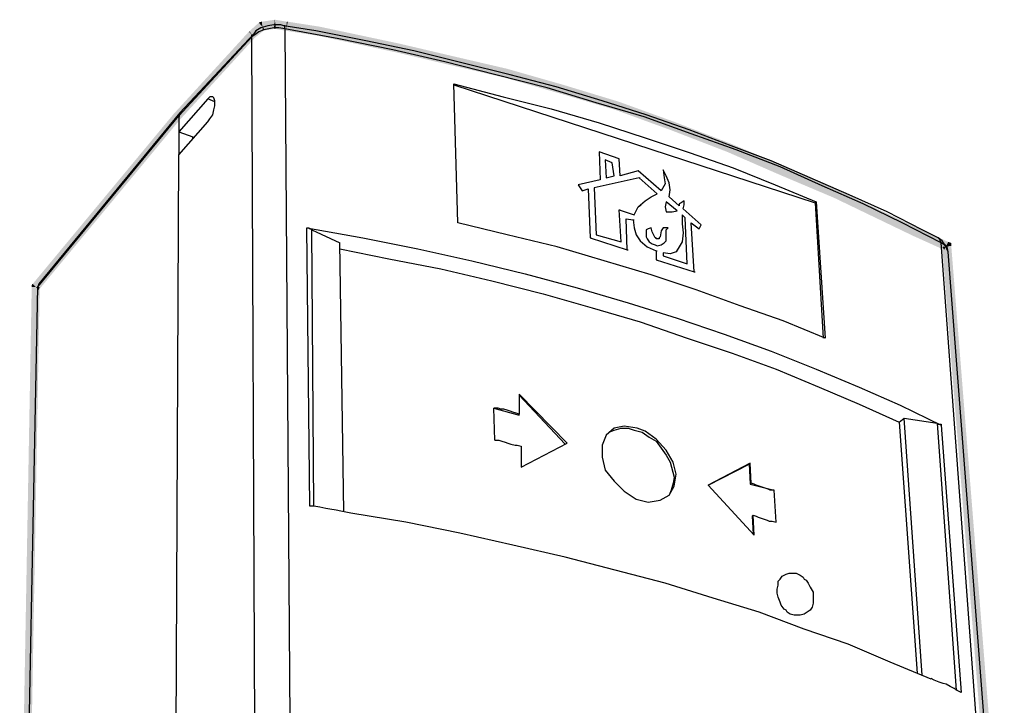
# Model space of a CAD drawing. Header units: millimetres. Extents: x -228268 to 1513407, y -439898 to -137408.
# Tile 8 of 125: x -140463 to -137680, y -237830 to -235893. Entities that reach past the tile are written whole.
import ezdxf

# ---------------------------------------------------------------- set-up
doc = ezdxf.new("R2010")
doc.units = ezdxf.units.MM

# ---------------------------------------------------------------- blocks, each defined once
blk = doc.blocks.new('d5g6')
at = {"linetype": 'Continuous', "lineweight": 25}
for points in [[(4259623.7, 1227871.6), (4259648.5, 1227843.4), (4259692.9, 1227878.9), (4259666.2, 1227910.1)], [(4259666.2, 1227910.1), (4259671.8, 1227913.4), (4259679.6, 1227914.5), (4259684, 1227874.5), (4259692.9, 1227878.9)], [(4259679.6, 1227914.5), (4259684, 1227874.5), (4259741.8, 1227883.4), (4259737.4, 1227923.4)], [(4259737.4, 1227923.4), (4259732.9, 1227883.4), (4259786.2, 1227874.5), (4259790.7, 1227914.5)], [(4259737.4, 1227923.4), (4259732.9, 1227883.4), (4259741.8, 1227883.4)], [(4259795.1, 1227914.5), (4259937.4, 1227892.3), (4260292.9, 1227816.7), (4260519.6, 1227763.4), (4260768.5, 1227705.6), (4261017.4, 1227634.5), (4261266.2, 1227558.9), (4261248.6, 1227523.4), (4261008.5, 1227594.5), (4260759.6, 1227665.6), (4260510.7, 1227723.4), (4260284, 1227776.7), (4259928.5, 1227852.3), (4259786.2, 1227874.5)], [(4259790.7, 1227914.5), (4259795.1, 1227914.5), (4259786.2, 1227874.5)], [(4259288.5, 1227505.6), (4259315.1, 1227478.9), (4259648.5, 1227843.4), (4259621.8, 1227870.1)], [(4259621.8, 1227870.1), (4259623.7, 1227871.6), (4259648.5, 1227843.4)], [(4261266.2, 1227558.9), (4261510.7, 1227470.1), (4261764, 1227372.3), (4262008.5, 1227270.1), (4262235.1, 1227167.8), (4262590.7, 1226998.9), (4262728.5, 1226936.7), (4262710.7, 1226901.2), (4262572.9, 1226963.4), (4262221.8, 1227132.3), (4261990.7, 1227230.1), (4261746.2, 1227336.7), (4261492.9, 1227434.5), (4261248.5, 1227523.4)], [(4261266.2, 1227558.9), (4261248.5, 1227523.4), (4261248.6, 1227523.4)], [(4258661.8, 1226750.1), (4258688.5, 1226723.4), (4259315.1, 1227478.9), (4259288.5, 1227505.6)], [(4262728.5, 1226936.7), (4262741.8, 1226932.3), (4262741.8, 1226918.9), (4262701.8, 1226914.5), (4262710.7, 1226901.2)], [(4262741.8, 1226918.9), (4262701.8, 1226914.5), (4262937.4, 1223967.8), (4262977.4, 1223972.3)], [(4258604, 1223785.6), (4258639.6, 1223785.6), (4258692.9, 1226736.7), (4258657.4, 1226736.7)], [(4258657.4, 1226736.7), (4258657.4, 1226745.6), (4258661.8, 1226750.1), (4258688.5, 1226723.4), (4258692.9, 1226736.7)]]:
    blk.add_hatch(color=7, dxfattribs=at).paths.add_polyline_path(points)
at = {"color": 7, "linetype": 'Continuous', "lineweight": 25}
for points in [[(4259777.4, 1227896.7), (4259764, 1227901.2), (4259732.9, 1227901.2), (4259706.2, 1227896.7), (4259675.1, 1227887.8), (4259652.9, 1227874.5), (4259644, 1227861.2), (4259315.1, 1227510.1)], [(4259781.8, 1227883.4), (4259755.1, 1227887.8), (4259732.9, 1227887.8), (4259710.7, 1227883.4), (4259688.5, 1227878.9), (4259666.2, 1227870.1), (4259648.5, 1227856.7), (4259635.1, 1227847.8)], [(4259635.1, 1227847.8), (4259635.1, 1227856.7), (4259639.6, 1227856.7), (4259644, 1227861.2)], [(4262684, 1226954.5), (4262612.9, 1226990.1), (4262457.4, 1227070.1), (4262288.5, 1227145.6), (4262115.1, 1227221.2), (4261941.8, 1227296.7), (4261764, 1227363.4), (4261577.4, 1227434.5), (4261386.2, 1227501.2), (4261190.7, 1227563.4), (4260986.2, 1227625.6), (4260781.8, 1227678.9), (4260568.5, 1227732.3), (4260355.1, 1227785.6), (4260141.8, 1227830.1), (4259919.6, 1227874.5), (4259777.4, 1227896.7)], [(4259781.8, 1227883.4), (4259781.8, 1227896.7), (4259777.4, 1227896.7)], [(4259781.8, 1227883.4), (4259804, 1224812.3)], [(4262697.4, 1226932.3), (4262524, 1227021.2), (4262350.7, 1227105.6), (4262168.5, 1227185.6), (4261981.8, 1227270.1), (4261786.2, 1227345.6), (4261586.2, 1227416.7), (4261377.4, 1227492.3), (4261164, 1227554.5), (4260946.2, 1227621.2), (4260719.6, 1227678.9), (4260492.9, 1227736.7), (4260261.8, 1227790.1), (4260021.8, 1227838.9), (4259781.8, 1227883.4)], [(4259635.1, 1227847.8), (4259310.7, 1227496.7)], [(4259648.5, 1224781.2), (4259635.1, 1227847.8)], [(4260532.9, 1227638.9), (4260750.7, 1227581.2), (4260964, 1227527.8), (4261177.4, 1227465.6), (4261381.8, 1227398.9), (4261581.8, 1227332.3), (4261772.9, 1227265.6), (4261959.6, 1227190.1), (4262141.8, 1227114.5)], [(4260550.7, 1227021.2), (4260532.9, 1227638.9)], [(4260532.9, 1227634.5), (4262137.4, 1227110.1), (4262172.9, 1226510.1)], [(4259439.6, 1227572.3), (4259310.7, 1227425.6)], [(4259439.6, 1227470.1), (4259448.5, 1227483.4), (4259461.8, 1227501.2), (4259466.2, 1227523.4), (4259470.7, 1227541.2), (4259470.7, 1227563.4), (4259466.2, 1227576.7), (4259461.8, 1227581.2), (4259448.5, 1227581.2), (4259439.6, 1227572.3)], [(4259470.7, 1227558.9), (4259439.6, 1227572.3)], [(4259315.1, 1227510.1), (4258688.5, 1226750.1)], [(4259315.1, 1227510.1), (4259315.1, 1227505.6), (4259310.7, 1227496.7)], [(4259310.7, 1227496.7), (4259310.7, 1227496.7), (4259315.1, 1227505.6), (4259315.1, 1227510.1)], [(4259315.1, 1227510.1), (4259324, 1227510.1)], [(4258684, 1226736.7), (4259310.7, 1227496.7)], [(4259297.4, 1224438.9), (4259310.7, 1227323.4), (4259439.6, 1227470.1)], [(4259310.7, 1227496.7), (4259310.7, 1227323.4)], [(4259310.7, 1227496.7), (4259315.1, 1227496.7)], [(4259310.7, 1227425.6), (4259372.9, 1227403.4)], [(4259372.9, 1227394.5), (4259372.9, 1227403.4)], [(4261177.4, 1227336.7), (4261181.8, 1227212.3)], [(4261177.4, 1227336.7), (4261181.8, 1227212.3)], [(4261266.2, 1227305.6), (4261177.4, 1227336.7)], [(4261204, 1227301.2), (4261208.5, 1227221.2), (4261244, 1227230.1), (4261235.1, 1227287.8), (4261204, 1227301.2)], [(4261235.1, 1227287.8), (4261204, 1227301.2)], [(4261270.7, 1227230.1), (4261266.2, 1227305.6)], [(4261244, 1227230.1), (4261235.1, 1227287.8)], [(4261350.7, 1227252.3), (4261270.7, 1227230.1)], [(4261452.9, 1227163.4), (4261350.7, 1227252.3)], [(4261461.8, 1227256.7), (4261466.2, 1227221.2), (4261470.7, 1227194.5), (4261452.9, 1227163.4)], [(4261461.8, 1227256.7), (4261466.2, 1227221.2), (4261470.7, 1227194.5), (4261452.9, 1227163.4)], [(4261488.5, 1227136.7), (4261492.9, 1227167.8), (4261488.5, 1227198.9), (4261475.1, 1227230.1), (4261461.8, 1227256.7)], [(4261181.8, 1227212.3), (4261084, 1227190.1)], [(4261332.9, 1227056.7), (4261350.7, 1227092.3), (4261381.8, 1227118.9), (4261408.5, 1227136.7), (4261435.1, 1227150.1), (4261355.1, 1227221.2), (4261155.1, 1227176.7), (4261164, 1226967.8)], [(4261355.1, 1227221.2), (4261155.1, 1227176.7)], [(4261435.1, 1227150.1), (4261355.1, 1227221.2)], [(4261355.1, 1227221.2), (4261359.6, 1227221.2)], [(4261084, 1227190.1), (4261101.8, 1227163.4), (4261128.5, 1227172.3), (4261137.4, 1226954.5), (4261301.8, 1226901.2)], [(4261084, 1227190.1), (4261101.8, 1227163.4)], [(4261101.8, 1227163.4), (4261128.5, 1227172.3)], [(4261128.5, 1227172.3), (4261137.4, 1226954.5)], [(4261475.1, 1227070.1), (4261501.8, 1227070.1), (4261524, 1227074.5), (4261475.1, 1227114.5), (4261470.7, 1227092.3), (4261475.1, 1227070.1)], [(4261524, 1227074.5), (4261475.1, 1227114.5)], [(4261532.9, 1227096.7), (4261488.5, 1227136.7)], [(4261555.1, 1227118.9), (4261541.8, 1227110.1), (4261532.9, 1227105.6), (4261532.9, 1227096.7)], [(4261550.7, 1227083.4), (4261555.1, 1227101.2), (4261555.1, 1227118.9)], [(4262137.4, 1227110.1), (4262141.8, 1227114.5)], [(4262141.8, 1227114.5), (4262181.8, 1226510.1)], [(4261164, 1226967.8), (4261275.1, 1226936.7), (4261266.2, 1227078.9), (4261332.9, 1227056.7)], [(4261275.1, 1226936.7), (4261266.2, 1227078.9)], [(4261266.2, 1227078.9), (4261270.7, 1227078.9)], [(4261332.9, 1227056.7), (4261350.7, 1227092.3), (4261364, 1227101.2)], [(4261541.8, 1227110.1), (4261532.9, 1227105.6), (4261532.9, 1227096.7)], [(4261630.7, 1227012.3), (4261550.7, 1227083.4)], [(4261297.4, 1227038.9), (4261328.5, 1227034.5), (4261332.9, 1226998.9), (4261341.8, 1226967.8), (4261359.6, 1226941.2), (4261390.7, 1226914.5), (4261430.7, 1226896.7), (4261430.7, 1226856.7), (4261599.6, 1226803.4)], [(4261297.4, 1227038.9), (4261328.5, 1227034.5)], [(4261301.8, 1226901.2), (4261297.4, 1227038.9)], [(4261328.5, 1227034.5), (4261332.9, 1226998.9), (4261341.8, 1226967.8), (4261359.6, 1226941.2), (4261390.7, 1226914.5), (4261430.7, 1226896.7)], [(4261328.5, 1227034.5), (4261332.9, 1227034.5)], [(4261568.5, 1226838.9), (4261559.6, 1227043.4), (4261546.2, 1227056.7), (4261546.2, 1227016.7), (4261550.7, 1226976.7), (4261546.2, 1226936.7), (4261532.9, 1226914.5), (4261519.6, 1226892.3), (4261492.9, 1226883.4), (4261461.8, 1226887.8), (4261461.8, 1226874.5), (4261568.5, 1226838.9)], [(4261568.5, 1226838.9), (4261559.6, 1227043.4)], [(4259879.6, 1226998.9), (4260128.5, 1226954.5), (4260372.9, 1226905.6), (4260612.9, 1226852.3), (4260848.5, 1226794.5), (4261079.6, 1226732.3), (4261306.2, 1226665.6), (4261524, 1226598.9), (4261732.9, 1226527.8), (4261941.8, 1226452.3), (4262141.8, 1226372.3), (4262332.9, 1226292.3), (4262515.1, 1226212.3), (4262697.4, 1226123.4)], [(4259879.6, 1226998.9), (4259888.5, 1226998.9), (4259892.9, 1226994.5), (4259897.4, 1226994.5), (4259901.8, 1226990.1)], [(4259892.9, 1225763.4), (4259879.6, 1226998.9)], [(4259910.7, 1225763.4), (4259901.8, 1226990.1), (4260026.2, 1226932.3)], [(4262181.8, 1226510.1), (4261995.1, 1226585.6), (4261804, 1226652.3), (4261608.5, 1226723.4), (4261408.5, 1226790.1), (4261199.6, 1226852.3), (4260990.7, 1226914.5), (4260768.5, 1226967.8), (4260550.7, 1227021.2)], [(4261484, 1226998.9), (4261461.8, 1226998.9), (4261452.9, 1226985.6), (4261448.5, 1226958.9), (4261444, 1226954.5), (4261444, 1226950.1), (4261430.7, 1226950.1), (4261430.7, 1226954.5), (4261426.2, 1226954.5), (4261421.8, 1226963.4), (4261412.9, 1226981.2), (4261408.5, 1226998.9), (4261395.1, 1226994.5), (4261386.2, 1226990.1), (4261386.2, 1226972.3), (4261386.2, 1226958.9), (4261390.7, 1226950.1), (4261399.6, 1226936.7), (4261412.9, 1226927.8), (4261426.2, 1226923.4), (4261435.1, 1226918.9), (4261452.9, 1226923.4), (4261466.2, 1226932.3), (4261475.1, 1226941.2), (4261475.1, 1226954.5), (4261475.1, 1226976.7), (4261475.1, 1226990.1), (4261484, 1226998.9)], [(4261586.2, 1227021.2), (4261621.8, 1226994.5)], [(4261586.2, 1227021.2), (4261621.8, 1226994.5)], [(4261599.6, 1226803.4), (4261586.2, 1227021.2)], [(4261621.8, 1226994.5), (4261630.7, 1227012.3)], [(4261137.4, 1226954.5), (4261301.8, 1226901.2)], [(4261137.4, 1226954.5), (4261141.8, 1226954.5)], [(4262728.5, 1226887.8), (4262728.5, 1226892.3), (4262724, 1226914.5), (4262710.7, 1226927.8), (4262701.8, 1226941.2), (4262684, 1226954.5)], [(4262697.4, 1226932.3), (4262692.9, 1226941.2), (4262692.9, 1226945.6), (4262688.5, 1226950.1), (4262684, 1226954.5)], [(4260044, 1225738.5), (4260026.2, 1226932.3)], [(4260026.2, 1226905.6), (4260244, 1226861.2), (4260475.1, 1226816.7), (4260701.8, 1226763.4), (4260928.5, 1226705.6), (4261146.2, 1226643.4), (4261359.6, 1226581.2), (4261568.5, 1226510.1), (4261768.5, 1226443.4), (4261964, 1226372.3), (4262155.1, 1226292.3), (4262332.9, 1226216.7), (4262510.7, 1226136.7)], [(4261301.8, 1226901.2), (4261306.2, 1226901.2)], [(4261430.7, 1226896.7), (4261430.7, 1226856.7)], [(4261430.7, 1226896.7), (4261435.1, 1226896.7)], [(4261524, 1226901.2), (4261519.6, 1226892.3), (4261492.9, 1226883.4), (4261461.8, 1226887.8)], [(4262915.1, 1223981.2), (4262697.4, 1226932.3)], [(4262728.5, 1226892.3), (4262724, 1226901.2), (4262719.6, 1226914.5), (4262710.7, 1226923.4), (4262697.4, 1226932.3)], [(4261430.7, 1226856.7), (4261599.6, 1226803.4)], [(4261430.7, 1226856.7), (4261435.1, 1226856.7)], [(4262919.6, 1223883.4), (4262928.5, 1223887.8), (4262941.8, 1223901.2), (4262950.7, 1223923.4), (4262955.1, 1223941.2), (4262955.1, 1223950.1), (4262728.5, 1226892.3)], [(4261599.6, 1226803.4), (4261604, 1226803.4)], [(4258626.2, 1223785.6), (4258684, 1226736.7)], [(4258688.5, 1226750.1), (4258688.5, 1226750.1), (4258684, 1226736.7)], [(4260715.1, 1226056.7), (4260732.9, 1226056.7), (4260746.2, 1226052.3), (4260759.6, 1226047.8), (4260772.9, 1226043.4), (4260786.2, 1226038.9), (4260804, 1226034.5), (4260812.9, 1226034.5), (4260830.7, 1226030.1), (4260830.7, 1225936.7), (4261035.1, 1226043.4), (4260821.8, 1226261.2), (4260821.8, 1226172.3), (4260808.5, 1226176.7), (4260795.1, 1226181.2), (4260781.8, 1226185.6), (4260768.5, 1226190.1), (4260755.1, 1226194.5), (4260741.8, 1226194.5), (4260728.5, 1226198.9), (4260710.7, 1226198.9), (4260821.8, 1226167.8)], [(4260821.8, 1226256.7), (4261026.2, 1226038.9)], [(4260715.1, 1226056.7), (4260710.7, 1226198.9)], [(4260821.8, 1226167.8), (4260821.8, 1226172.3)], [(4262510.7, 1226136.7), (4262532.9, 1226154.5)], [(4262532.9, 1226154.5), (4262679.6, 1226132.3)], [(4262612.9, 1225012.3), (4262532.9, 1226154.5)], [(4261346.2, 1226110.1), (4261288.5, 1226118.9), (4261244, 1226110.1), (4261208.5, 1226078.9), (4261190.7, 1226034.5), (4261190.7, 1225981.2), (4261204, 1225923.4), (4261244, 1225874.5), (4261288.5, 1225830.1), (4261341.8, 1225794.5), (4261395.1, 1225781.2), (4261448.5, 1225790.1), (4261488.5, 1225812.3), (4261510.7, 1225852.3), (4261519.6, 1225905.6), (4261506.2, 1225958.9), (4261475.1, 1226012.3), (4261430.7, 1226061.2), (4261381.8, 1226096.7), (4261346.2, 1226110.1)], [(4261212.9, 1226083.4), (4261221.8, 1226092.3), (4261244, 1226101.2), (4261275.1, 1226110.1), (4261306.2, 1226110.1), (4261332.9, 1226101.2), (4261368.5, 1226092.3), (4261399.6, 1226070.1), (4261430.7, 1226052.3), (4261452.9, 1226021.2), (4261475.1, 1225990.1), (4261492.9, 1225958.9), (4261510.7, 1225892.3), (4261506.2, 1225865.6), (4261497.4, 1225834.5), (4261488.5, 1225812.3), (4261488.5, 1225812.3)], [(4262510.7, 1226136.7), (4262590.7, 1225021.2)], [(4262679.6, 1226132.3), (4262684, 1226127.8), (4262697.4, 1226127.8), (4262697.4, 1226123.4)], [(4262679.6, 1226132.3), (4262764, 1224945.6)], [(4262697.4, 1226123.4), (4262786.2, 1224936.7)], [(4261964, 1225692.3), (4261955.1, 1225834.5), (4261937.4, 1225834.5), (4261928.5, 1225838.9), (4261915.1, 1225843.4), (4261901.8, 1225847.8), (4261888.5, 1225852.3), (4261875.1, 1225856.7), (4261866.2, 1225861.2), (4261852.9, 1225865.6), (4261848.5, 1225954.5), (4261661.8, 1225856.7), (4261866.2, 1225634.5), (4261861.8, 1225723.4), (4261875.1, 1225718.9), (4261884, 1225714.5), (4261897.4, 1225710.1), (4261910.7, 1225705.6), (4261924, 1225701.2), (4261932.9, 1225696.7), (4261946.2, 1225696.7), (4261964, 1225692.3)], [(4261661.8, 1225856.7), (4261844, 1225950.1), (4261848.5, 1225861.2), (4261955.1, 1225834.5)], [(4261844, 1225950.1), (4261848.5, 1225954.5)], [(4261848.5, 1225861.2), (4261852.9, 1225865.6)], [(4260075.1, 1225732.3), (4260052.9, 1225736.7), (4260030.7, 1225741.2), (4260009.6, 1225745), (4259981.8, 1225750.1), (4259964.1, 1225753), (4259937.4, 1225758.9), (4259910.7, 1225763.4), (4259892.9, 1225763.4)], [(4262652.9, 1224994.5), (4262470.7, 1225070.1), (4262284, 1225150.1), (4262088.5, 1225216.7), (4261888.5, 1225292.3), (4261684, 1225354.5), (4261470.7, 1225421.2), (4261248.5, 1225478.9), (4261026.2, 1225536.7), (4260795.1, 1225590.1), (4260559.6, 1225643.4), (4260319.6, 1225692.3), (4260075.1, 1225732.3)], [(4261857.4, 1225718.9), (4261861.8, 1225723.4)], [(4261857.4, 1225718.9), (4261861.8, 1225638.9)], [(4261981.8, 1225336.7), (4261972.9, 1225358.9), (4261968.5, 1225376.7), (4261968.5, 1225394.5), (4261972.9, 1225412.3), (4261972.9, 1225430.1), (4261981.8, 1225438.9), (4261990.7, 1225452.3), (4262008.5, 1225461.2), (4262021.8, 1225465.6), (4262052.9, 1225465.6), (4262070.7, 1225456.7), (4262084, 1225447.8), (4262088.5, 1225438.9), (4262097.4, 1225434.5), (4262106.2, 1225421.2), (4262115.1, 1225403.4), (4262128.5, 1225381.2), (4262128.5, 1225367.8), (4262128.5, 1225345.6), (4262128.5, 1225332.3), (4262124, 1225314.5), (4262115.1, 1225301.2), (4262101.8, 1225292.3), (4262088.5, 1225283.4), (4262070.7, 1225278.9), (4262044, 1225278.9), (4262026.2, 1225283.4), (4262012.9, 1225292.3), (4262008.5, 1225301.2), (4261999.6, 1225305.6), (4261986.2, 1225323.4), (4261981.8, 1225336.7)], [(4262652.9, 1224998.9), (4262652.9, 1224994.5)], [(4262786.2, 1224936.7), (4262768.5, 1224945.6), (4262755.1, 1224954.5), (4262737.4, 1224963.4), (4262719.6, 1224972.3), (4262706.2, 1224976.7), (4262688.5, 1224981.2), (4262666.2, 1224990.1), (4262652.9, 1224998.9)], [(4262652.9, 1224998.9), (4262652.9, 1224994.5)]]:
    blk.add_lwpolyline(points, dxfattribs=at)

msp = doc.modelspace()

# ---------------------------------------------------------------- block references
at = {"color": 5, "lineweight": 25, "xscale": 0.636428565, "yscale": 0.636428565, "zscale": 0.636428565}
msp.add_blockref('d5g6', (-2850760.2, -1017378.6), dxfattribs=at)

doc.saveas('drawing.dxf')
